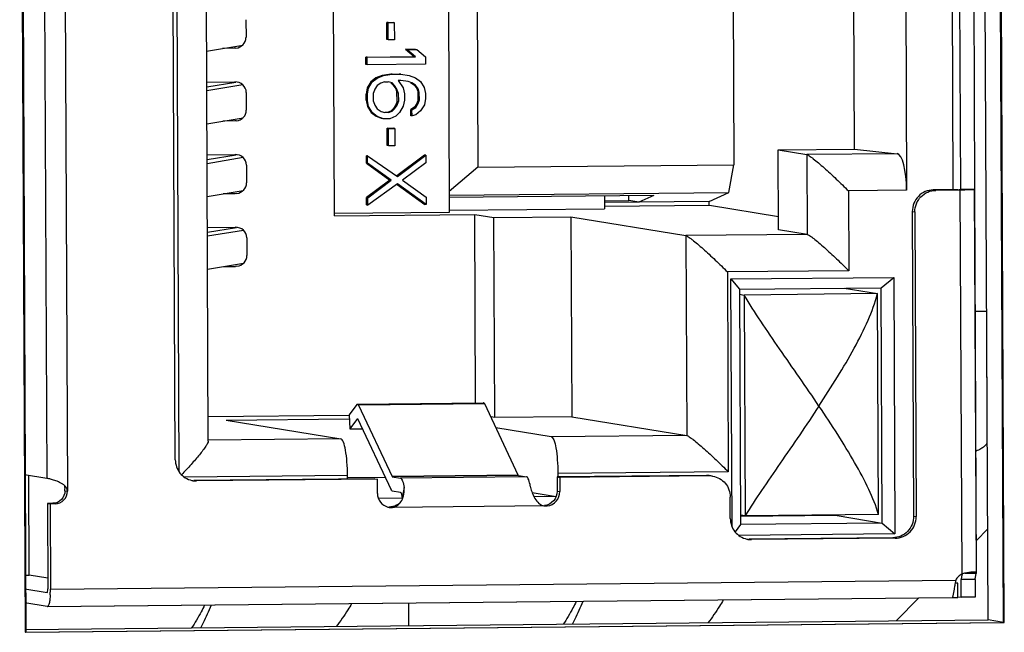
# Model space of a CAD drawing. Header units: millimetres. Extents: x 0 to 1750, y -1720 to 477.
# Tile 48 of 256: x 365 to 378, y -955 to -946. Entities that reach past the tile are written whole.
import ezdxf

# ---------------------------------------------------------------- set-up
doc = ezdxf.new("R2010")
doc.units = ezdxf.units.MM
doc.header["$LTSCALE"] = 92.51
for name, color, linetype in [('101302590_DXF_CONTINUOUS_LINE', 7, 'CONTINUOUS'), ('3_5DISK_DXF_CONTINUOUS_LINE', 7, 'CONTINUOUS'), ('DE-11-072043DXF_CONTINUOUS_LINE', 7, 'CONTINUOUS'), ('DE-13-001875DXF_CONTINUOUS_LINE', 7, 'CONTINUOUS')]:
    doc.layers.add(name, color=color, linetype=linetype)

msp = doc.modelspace()

# ---------------------------------------------------------------- linework, layer by layer
at = {"layer": '101302590_DXF_CONTINUOUS_LINE'}
for p, q in [((378.335, -954.821), (378.26, -937.629)), ((364.535, -937.765), (364.61, -954.957)), ((365.134, -939.733), (365.192, -952.977)), ((364.844, -939.903), (364.901, -952.797)), ((366.759, -952.707), (366.703, -939.972)), ((366.705, -952.537), (366.651, -940.143)), ((367.168, -952.274), (367.115, -940.353)), ((368.938, -949.116), (368.91, -942.819)), ((370.522, -942.803), (370.549, -949.069)), ((370.928, -943.386), (370.95, -948.434)), ((374.519, -943.35), (374.541, -948.398)), ((376.943, -943.7), (376.965, -948.757)), ((377.591, -943.708), (377.613, -948.749)), ((377.723, -948.747), (377.7, -943.707)), ((377.897, -943.697), (377.919, -948.745)), ((376.234, -948.18), (376.216, -944.192)), ((367.696, -946.365), (367.697, -946.614)), ((369.672, -946.402), (369.759, -946.401)), ((369.69, -946.405), (369.672, -946.402)), ((369.673, -946.644), (369.672, -946.402)), ((369.69, -946.405), (369.777, -946.404)), ((369.691, -946.647), (369.69, -946.405)), ((369.777, -946.404), (369.778, -946.646)), ((367.144, -946.804), (367.65, -946.72)), ((369.691, -946.647), (369.673, -946.644)), ((369.778, -946.646), (369.691, -946.647)), ((367.536, -946.766), (367.365, -946.768)), ((367.556, -946.764), (367.536, -946.766)), ((369.379, -946.889), (370.056, -946.882)), ((369.397, -946.892), (369.379, -946.889)), ((369.379, -946.993), (369.379, -946.889)), ((369.397, -946.892), (370.074, -946.885)), ((369.397, -946.996), (369.397, -946.892)), ((369.934, -946.78), (370.073, -946.778)), ((369.952, -946.783), (369.934, -946.78)), ((369.934, -946.78), (370.056, -946.882)), ((369.952, -946.783), (370.091, -946.781)), ((370.074, -946.885), (369.952, -946.783)), ((370.074, -946.885), (370.056, -946.882)), ((370.091, -946.781), (370.213, -946.884)), ((370.213, -946.884), (370.214, -946.987)), ((369.397, -946.996), (369.379, -946.993)), ((370.214, -946.987), (369.397, -946.996)), ((369.606, -947.146), (369.519, -947.181)), ((369.537, -947.184), (369.624, -947.149)), ((369.727, -947.127), (369.606, -947.146)), ((369.624, -947.149), (369.606, -947.146)), ((369.624, -947.149), (369.745, -947.13)), ((369.727, -947.127), (369.849, -947.126)), ((369.745, -947.13), (369.727, -947.127)), ((369.745, -947.13), (369.867, -947.129)), ((369.867, -947.129), (369.849, -947.126)), ((369.867, -947.129), (369.988, -947.145)), ((369.988, -947.145), (370.075, -947.179)), ((367.145, -947.24), (367.538, -947.236)), ((367.146, -947.307), (367.554, -947.239)), ((367.654, -947.28), (367.146, -947.364)), ((369.45, -947.234), (369.398, -947.321)), ((369.416, -947.324), (369.468, -947.237)), ((369.519, -947.181), (369.45, -947.234)), ((369.468, -947.237), (369.45, -947.234)), ((369.468, -947.237), (369.537, -947.184)), ((369.537, -947.288), (369.503, -947.34)), ((369.537, -947.184), (369.519, -947.181)), ((369.589, -947.253), (369.537, -947.288)), ((369.641, -947.235), (369.589, -947.253)), ((369.641, -947.235), (369.693, -947.235)), ((369.746, -947.251), (369.693, -947.235)), ((369.728, -947.248), (369.763, -947.283)), ((369.78, -947.286), (369.746, -947.251)), ((369.763, -947.283), (369.78, -947.286)), ((369.763, -947.283), (369.798, -947.334)), ((369.815, -947.337), (369.78, -947.286)), ((369.867, -947.216), (369.832, -947.216)), ((369.832, -947.216), (369.902, -947.319)), ((369.971, -947.232), (369.867, -947.216)), ((370.024, -947.249), (369.971, -947.232)), ((370.006, -947.246), (370.058, -947.28)), ((370.076, -947.283), (370.024, -947.249)), ((370.076, -947.283), (370.058, -947.28)), ((370.058, -947.28), (370.093, -947.331)), ((370.075, -947.179), (370.145, -947.23)), ((370.111, -947.334), (370.076, -947.283)), ((370.145, -947.23), (370.198, -947.316)), ((367.7, -947.384), (367.701, -947.634)), ((369.398, -947.321), (369.381, -947.407)), ((369.399, -947.41), (369.381, -947.407)), ((369.381, -947.494), (369.381, -947.407)), ((369.416, -947.324), (369.398, -947.321)), ((369.399, -947.41), (369.416, -947.324)), ((369.399, -947.497), (369.399, -947.41)), ((369.503, -947.34), (369.486, -947.392)), ((369.486, -947.513), (369.486, -947.392)), ((369.798, -947.334), (369.815, -947.337)), ((369.798, -947.334), (369.815, -947.386)), ((369.833, -947.389), (369.815, -947.337)), ((369.815, -947.386), (369.833, -947.389)), ((369.816, -947.507), (369.815, -947.386)), ((369.833, -947.389), (369.834, -947.51)), ((369.902, -947.319), (369.92, -947.405)), ((369.92, -947.405), (369.92, -947.492)), ((370.111, -947.334), (370.093, -947.331)), ((370.093, -947.331), (370.111, -947.383)), ((370.128, -947.386), (370.111, -947.334)), ((370.128, -947.386), (370.111, -947.383)), ((370.111, -947.487), (370.111, -947.383)), ((370.129, -947.489), (370.128, -947.386)), ((370.198, -947.316), (370.215, -947.402)), ((370.215, -947.402), (370.216, -947.471)), ((369.399, -947.497), (369.381, -947.494)), ((369.381, -947.494), (369.399, -947.58)), ((369.417, -947.583), (369.399, -947.497)), ((369.417, -947.583), (369.399, -947.58)), ((369.399, -947.58), (369.452, -947.666)), ((369.469, -947.669), (369.417, -947.583)), ((369.486, -947.513), (369.504, -947.565)), ((369.504, -947.565), (369.539, -947.616)), ((369.799, -947.559), (369.764, -947.611)), ((369.782, -947.614), (369.816, -947.562)), ((369.816, -947.507), (369.799, -947.559)), ((369.799, -947.559), (369.816, -947.562)), ((369.816, -947.507), (369.834, -947.51)), ((369.816, -947.562), (369.834, -947.51)), ((369.903, -947.578), (369.852, -947.665)), ((369.92, -947.492), (369.903, -947.578)), ((370.094, -947.539), (370.059, -947.591)), ((370.077, -947.594), (370.112, -947.542)), ((370.111, -947.487), (370.094, -947.539)), ((370.112, -947.542), (370.094, -947.539)), ((370.129, -947.489), (370.111, -947.487)), ((370.112, -947.542), (370.129, -947.489)), ((370.199, -947.558), (370.147, -947.645)), ((370.216, -947.471), (370.199, -947.558)), ((369.469, -947.669), (369.452, -947.666)), ((369.452, -947.666), (369.521, -947.717)), ((369.539, -947.72), (369.469, -947.669)), ((369.539, -947.72), (369.521, -947.717)), ((369.521, -947.717), (369.608, -947.751)), ((369.539, -947.616), (369.591, -947.65)), ((369.626, -947.754), (369.539, -947.72)), ((369.591, -947.65), (369.643, -947.667)), ((369.695, -947.667), (369.643, -947.667)), ((369.729, -947.646), (369.677, -947.664)), ((369.695, -947.667), (369.747, -947.649)), ((369.8, -947.717), (369.713, -947.753)), ((369.764, -947.611), (369.729, -947.646)), ((369.747, -947.649), (369.729, -947.646)), ((369.747, -947.649), (369.782, -947.614)), ((369.764, -947.611), (369.782, -947.614)), ((369.852, -947.665), (369.8, -947.717)), ((370.059, -947.591), (370.007, -947.626)), ((370.025, -947.629), (370.007, -947.626)), ((370.008, -947.712), (370.007, -947.626)), ((370.026, -947.715), (370.008, -947.712)), ((370.025, -947.629), (370.077, -947.594)), ((370.026, -947.715), (370.025, -947.629)), ((370.078, -947.697), (370.026, -947.715)), ((370.077, -947.594), (370.059, -947.591)), ((370.147, -947.645), (370.078, -947.697)), ((367.148, -947.824), (367.655, -947.74)), ((367.54, -947.785), (367.37, -947.787)), ((367.561, -947.784), (367.54, -947.785)), ((369.713, -947.753), (369.626, -947.754)), ((369.678, -947.888), (369.765, -947.888)), ((369.696, -947.891), (369.678, -947.888)), ((369.679, -948.13), (369.678, -947.888)), ((369.696, -947.891), (369.783, -947.89)), ((369.697, -948.133), (369.696, -947.891)), ((369.783, -947.89), (369.765, -947.888)), ((369.783, -947.89), (369.784, -948.132)), ((369.697, -948.133), (369.679, -948.13)), ((369.784, -948.132), (369.697, -948.133)), ((367.15, -948.259), (367.542, -948.255)), ((367.15, -948.326), (367.558, -948.259)), ((369.403, -948.274), (369.385, -948.272)), ((369.385, -948.375), (369.385, -948.272)), ((369.403, -948.274), (369.821, -948.564)), ((369.403, -948.378), (369.403, -948.274)), ((370.201, -948.263), (369.813, -948.554)), ((369.821, -948.564), (370.219, -948.266)), ((370.219, -948.266), (370.201, -948.263)), ((370.219, -948.266), (370.22, -948.37)), ((375.161, -948.19), (376.234, -948.18)), ((375.161, -948.19), (375.564, -948.256)), ((375.166, -949.31), (375.161, -948.19)), ((376.83, -948.244), (375.564, -948.256)), ((375.564, -948.256), (375.569, -949.376)), ((376.234, -948.18), (376.83, -948.244)), ((367.658, -948.299), (367.15, -948.384)), ((367.705, -948.404), (367.706, -948.653)), ((369.403, -948.378), (369.385, -948.375)), ((369.385, -948.375), (369.716, -948.614)), ((369.734, -948.617), (369.403, -948.378)), ((370.22, -948.37), (369.891, -948.615)), ((370.95, -948.434), (374.541, -948.398)), ((374.471, -948.786), (374.541, -948.398)), ((370.95, -948.434), (370.548, -948.774)), ((369.716, -948.614), (369.387, -948.859)), ((369.405, -948.862), (369.734, -948.617)), ((369.821, -948.668), (369.406, -948.966)), ((369.734, -948.617), (369.716, -948.614)), ((369.817, -948.674), (370.204, -948.955)), ((370.222, -948.958), (369.821, -948.668)), ((369.891, -948.615), (370.222, -948.854)), ((367.153, -948.843), (367.659, -948.759)), ((367.545, -948.805), (367.374, -948.807)), ((367.565, -948.803), (367.545, -948.805)), ((370.548, -948.825), (374.471, -948.786)), ((373.416, -948.829), (370.548, -948.858)), ((373.416, -948.829), (373.21, -948.925)), ((374.194, -948.916), (374.471, -948.786)), ((376.965, -948.757), (376.148, -948.766)), ((376.148, -948.766), (376.152, -949.885)), ((377.682, -948.749), (377.338, -948.752)), ((377.338, -948.752), (377.374, -948.758)), ((377.718, -948.755), (377.374, -948.758)), ((377.742, -954.137), (377.718, -948.755)), ((377.723, -948.755), (377.718, -948.755)), ((377.919, -948.745), (377.723, -948.747)), ((377.723, -948.747), (377.723, -948.747)), ((377.943, -954.112), (377.919, -948.745)), ((377.947, -954.12), (377.923, -948.746)), ((369.405, -948.862), (369.387, -948.859)), ((369.388, -948.963), (369.387, -948.859)), ((369.388, -948.963), (369.406, -948.966)), ((369.406, -948.966), (369.405, -948.862)), ((370.222, -948.958), (370.204, -948.955)), ((370.222, -948.854), (370.222, -948.958)), ((372.727, -948.836), (372.728, -949.016)), ((372.727, -948.905), (373.067, -948.902)), ((374.194, -948.916), (372.727, -948.93)), ((372.727, -948.981), (374.198, -948.966)), ((373.067, -948.902), (373.067, -948.833)), ((373.21, -948.925), (373.067, -948.902)), ((374.195, -948.966), (374.194, -948.916)), ((374.198, -948.966), (375.165, -949.124)), ((370.549, -949.069), (368.937, -949.085)), ((368.938, -949.116), (370.905, -949.096)), ((370.549, -949.037), (372.728, -949.016)), ((370.905, -949.096), (371.174, -949.14)), ((370.917, -951.74), (370.905, -949.096)), ((377.044, -949.055), (377.08, -949.061)), ((377.044, -949.055), (377.063, -953.328)), ((377.08, -949.061), (377.099, -953.334)), ((371.174, -949.14), (372.256, -949.13)), ((371.186, -951.944), (371.174, -949.14)), ((372.256, -949.13), (373.867, -949.392)), ((372.256, -949.13), (372.268, -951.933)), ((367.154, -949.279), (367.547, -949.275)), ((367.155, -949.346), (367.563, -949.278)), ((367.663, -949.319), (367.155, -949.403)), ((375.569, -949.376), (373.867, -949.392)), ((375.569, -949.376), (375.166, -949.31)), ((367.709, -949.423), (367.71, -949.673)), ((373.867, -949.392), (373.879, -952.196)), ((367.157, -949.863), (367.663, -949.779)), ((367.379, -949.826), (367.549, -949.825)), ((367.57, -949.823), (367.549, -949.825)), ((376.152, -949.885), (374.45, -949.902)), ((374.45, -949.902), (374.463, -952.706)), ((374.5, -950.001), (376.783, -949.979)), ((374.5, -950.001), (374.621, -950.146)), ((374.515, -953.475), (374.5, -950.001)), ((376.609, -950.126), (376.783, -949.979)), ((376.783, -949.979), (376.798, -953.577)), ((374.621, -950.146), (376.609, -950.126)), ((374.621, -950.146), (374.636, -953.444)), ((376.555, -950.207), (374.686, -950.226)), ((376.088, -950.131), (376.555, -950.207)), ((376.569, -953.306), (376.555, -950.207)), ((376.623, -953.424), (376.609, -950.126)), ((374.622, -950.215), (374.686, -950.226)), ((374.686, -950.226), (374.7, -953.324)), ((378.083, -950.453), (378.091, -952.287)), ((369.252, -951.762), (369.143, -951.908)), ((369.26, -951.756), (371.031, -951.739)), ((371.023, -951.744), (369.26, -951.762)), ((369.26, -951.756), (369.261, -951.756)), ((371.045, -951.753), (369.274, -951.771)), ((369.274, -951.771), (369.745, -952.772)), ((371.032, -951.739), (371.031, -951.739)), ((371.516, -952.755), (371.045, -951.753)), ((369.143, -951.918), (367.166, -951.937)), ((367.418, -951.981), (369.146, -951.964)), ((367.418, -951.981), (369.029, -952.244)), ((369.143, -951.908), (369.153, -952.103)), ((369.262, -951.957), (369.153, -952.103)), ((369.263, -951.957), (369.733, -952.959)), ((371.186, -951.944), (371.131, -951.935)), ((372.268, -951.933), (371.186, -951.944)), ((372.268, -951.933), (373.879, -952.196)), ((369.153, -952.103), (369.331, -952.101)), ((371.98, -952.215), (371.202, -952.088)), ((369.029, -952.244), (367.167, -952.263)), ((373.879, -952.196), (371.98, -952.215)), ((364.587, -952.746), (364.901, -952.797)), ((364.654, -954.154), (364.648, -952.756)), ((364.901, -952.797), (364.902, -952.798)), ((369.12, -952.759), (366.832, -952.781)), ((369.504, -952.803), (366.966, -952.828)), ((369.54, -952.809), (367.002, -952.834)), ((369.121, -952.807), (369.12, -952.759)), ((369.651, -952.784), (369.121, -952.789)), ((369.541, -953.009), (369.54, -952.809)), ((371.516, -952.755), (369.745, -952.772)), ((371.518, -952.757), (369.747, -952.775)), ((369.747, -952.775), (369.862, -952.793)), ((371.633, -952.776), (369.862, -952.793)), ((371.518, -952.757), (371.633, -952.776)), ((374.158, -952.757), (372.062, -952.778)), ((372.062, -952.778), (372.098, -952.784)), ((372.062, -952.778), (372.063, -952.978)), ((374.463, -952.706), (372.072, -952.729)), ((372.072, -952.729), (372.072, -952.778)), ((374.194, -952.763), (372.098, -952.784)), ((372.098, -952.784), (372.099, -952.984)), ((365.156, -952.971), (365.192, -952.977)), ((369.748, -952.975), (369.863, -952.993)), ((369.915, -952.927), (369.889, -953.06)), ((369.889, -953.076), (369.554, -953.079)), ((369.865, -952.994), (369.863, -952.993)), ((371.709, -952.995), (372.05, -953.05)), ((372.048, -953.054), (371.737, -953.058)), ((372.063, -952.978), (372.099, -952.984)), ((374.491, -953.36), (374.49, -953.06)), ((364.985, -953.148), (364.911, -953.149)), ((364.911, -953.149), (364.947, -953.155)), ((364.911, -953.149), (364.916, -954.348)), ((365.021, -953.154), (364.947, -953.155)), ((364.947, -953.155), (364.952, -954.354)), ((369.702, -953.204), (369.706, -953.204)), ((371.903, -953.185), (369.739, -953.207)), ((371.88, -953.184), (371.884, -953.184)), ((374.7, -953.324), (374.635, -953.314)), ((375.988, -953.321), (374.635, -953.334)), ((376.569, -953.306), (374.7, -953.324)), ((375.915, -953.312), (375.988, -953.321)), ((375.988, -953.312), (375.988, -953.321)), ((375.988, -953.321), (376.623, -953.424)), ((377.063, -953.328), (377.099, -953.334)), ((374.636, -953.444), (374.557, -953.546)), ((376.623, -953.424), (374.636, -953.444)), ((376.623, -953.424), (376.798, -953.577)), ((376.798, -953.577), (374.611, -953.599)), ((376.769, -953.631), (374.752, -953.651)), ((376.805, -953.637), (374.788, -953.657)), ((364.594, -954.155), (364.654, -954.154)), ((364.916, -954.197), (364.654, -954.154)), ((377.927, -954.215), (377.73, -954.217)), ((377.732, -954.466), (377.73, -954.217)), ((377.779, -954.129), (377.943, -954.128)), ((377.919, -954.112), (377.911, -954.112)), ((377.927, -954.215), (377.928, -954.465)), ((364.594, -954.346), (364.908, -954.397)), ((364.952, -954.354), (377.654, -954.228)), ((377.63, -954.352), (377.613, -954.447)), ((377.638, -954.305), (377.63, -954.352)), ((377.682, -954.267), (377.645, -954.268)), ((377.676, -954.266), (377.648, -954.262)), ((377.682, -954.467), (377.682, -954.267)), ((364.908, -954.597), (377.61, -954.47)), ((364.91, -954.597), (377.61, -954.471)), ((377.61, -954.467), (377.609, -954.469)), ((377.61, -954.471), (377.61, -954.47)), ((377.684, -954.459), (377.732, -954.466)), ((377.928, -954.465), (377.732, -954.466)), ((364.908, -954.597), (364.595, -954.545)), ((364.91, -954.597), (364.908, -954.597)), ((364.61, -954.957), (378.335, -954.821))]:
    msp.add_line(p, q, dxfattribs=at)
for points in [[(369.262, -951.956), (369.262, -951.956), (369.262, -951.956), (369.262, -951.956), (369.262, -951.956), (369.262, -951.956), (369.262, -951.956), (369.262, -951.957), (369.262, -951.957), (369.262, -951.957)], [(369.865, -953.127), (369.861, -953.133), (369.856, -953.139), (369.851, -953.144), (369.846, -953.149), (369.841, -953.154), (369.836, -953.158), (369.831, -953.162), (369.826, -953.165), (369.822, -953.168), (369.817, -953.171), (369.812, -953.174), (369.808, -953.176)]]:
    msp.add_lwpolyline(points, dxfattribs=at)
for centre, radius, start, end in [((369.213, -951.799), 0.0675, 25.1106, 27.7469), ((371.043, -951.759), 0.0252, 139.4782, 143.3799), ((366.999, -952.542), 0.292, 257.3348, 260.7308), ((366.999, -952.543), 0.291, 260.7197, 270.5398), ((374.161, -953.048), 0.291, 80.7197, 90.5398), ((374.196, -953.054), 0.291, 80.7197, 90.5398), ((365.025, -953.04), 0.189, 46.6128, 49.1957), ((364.757, -952.973), 0.399, 0.2448, 4.3891), ((369.465, -953.132), 0.43, 9.5841, 11.2355), ((369.737, -953.012), 0.195, 255.3769, 260.732), ((369.737, -953.013), 0.194, 260.7197, 270.5398), ((371.903, -953.051), 0.134, 252.9051, 261.8009), ((371.902, -953.057), 0.128, 261.8273, 270.5268), ((371.901, -952.992), 0.193, 270.5836, 276.8358), ((374.785, -953.364), 0.292, 257.3348, 260.7308), ((374.785, -953.366), 0.291, 260.7197, 270.5398), ((377.836, -954.316), 0.203, 135.9364, 154.1237), ((378.456, -954.279), 0.728, 174.0955, 175.0828), ((378.109, -954.233), 0.378, 169.0391, 170.5589), ((378.033, -954.218), 0.3, 167.2831, 169.0482), ((377.961, -955.048), 0.937, 102.9924, 103.5243), ((377.917, -954.298), 0.186, 88.5134, 89.3859), ((363.576, -954.36), 1.376, 359.1409, 0.2515), ((380.868, -954.903), 3.284, 168.7278, 169.499), ((379.575, -954.646), 1.967, 167.7143, 168.7129), ((363.7, -954.363), 1.252, 356.901, 358.4943), ((363.602, -954.36), 1.35, 358.4779, 359.142)]:
    msp.add_arc(centre, radius, start, end, dxfattribs=at)
for centre, major_axis, ratio, start_param, end_param in [((367.535, -946.616), (0.161, 0.007), 0.92788, -1.47973, -0.037019), ((367.539, -947.386), (0.161, 0.007), 0.92788, 6.246167, 7.816963), ((367.54, -947.636), (0.161, 0.007), 0.92788, -1.47973, -0.037019), ((367.543, -948.405), (0.161, 0.007), 0.92788, 6.246167, 7.816963), ((376.832, -948.743), (-0.006, 0.5), 0.264807, -1.602546, -0.03175), ((367.544, -948.655), (0.161, 0.007), 0.92788, -1.47973, -0.037019), ((367.547, -949.425), (0.161, 0.007), 0.92788, 6.246167, 7.816963), ((367.549, -949.675), (0.161, 0.007), 0.92788, -1.47973, -0.037019)]:
    msp.add_ellipse(centre, major_axis=major_axis, ratio=ratio, start_param=start_param, end_param=end_param, dxfattribs=at)
for points, knots in [([(375.564, -948.256), (375.569, -948.257), (375.581, -948.262), (375.601, -948.274), (375.627, -948.293), (375.67, -948.325), (375.731, -948.376), (375.809, -948.444), (375.893, -948.52), (376.007, -948.627), (376.091, -948.709), (376.148, -948.766)], [0, 0, 0, 0, 0.019409, 0.050096, 0.091055, 0.140702, 0.259596, 0.395875, 0.542146, 0.693632, 1, 1, 1, 1]), ([(377.338, -948.752), (377.3, -948.753), (377.222, -948.769), (377.124, -948.837), (377.059, -948.937), (377.044, -949.016), (377.044, -949.055)], [0, 0, 0, 0, 0.24803, 0.497433, 0.748336, 1, 1, 1, 1]), ([(377.08, -949.061), (377.08, -949.022), (377.095, -948.943), (377.16, -948.843), (377.257, -948.775), (377.335, -948.758), (377.374, -948.758)], [0, 0, 0, 0, 0.251664, 0.502568, 0.75197, 1, 1, 1, 1]), ([(377.682, -948.749), (377.688, -948.749), (377.697, -948.749), (377.709, -948.748), (377.716, -948.748), (377.72, -948.748), (377.722, -948.747), (377.723, -948.747), (377.723, -948.747)], [0, 0, 0, 0, 0.39361, 0.716043, 0.836801, 0.925874, 0.980414, 1, 1, 1, 1]), ([(377.871, -948.751), (377.861, -948.752), (377.812, -948.753), (377.763, -948.754), (377.723, -948.755)], [0, 0, 0, 0, 0.204102, 1, 1, 1, 1]), ([(377.923, -948.746), (377.923, -948.747), (377.916, -948.747), (377.909, -948.749), (377.891, -948.75), (377.879, -948.751), (377.871, -948.751)], [0, 0, 0, 0, 0.068315, 0.260742, 0.573945, 1, 1, 1, 1]), ([(377.919, -948.745), (377.92, -948.745), (377.921, -948.745), (377.923, -948.745), (377.923, -948.746)], [0, 0, 0, 0, 0.418443, 1, 1, 1, 1]), ([(375.569, -949.376), (375.574, -949.376), (375.586, -949.382), (375.606, -949.394), (375.632, -949.412), (375.675, -949.445), (375.736, -949.495), (375.814, -949.563), (375.897, -949.639), (376.012, -949.746), (376.096, -949.829), (376.152, -949.885)], [0, 0, 0, 0, 0.019409, 0.050096, 0.091055, 0.140702, 0.259596, 0.395875, 0.542146, 0.693632, 1, 1, 1, 1]), ([(373.867, -949.392), (373.872, -949.393), (373.884, -949.399), (373.904, -949.411), (373.93, -949.429), (373.973, -949.462), (374.034, -949.512), (374.112, -949.58), (374.195, -949.656), (374.309, -949.763), (374.394, -949.846), (374.45, -949.902)], [0, 0, 0, 0, 0.019409, 0.050096, 0.091055, 0.140702, 0.259596, 0.395875, 0.542146, 0.693632, 1, 1, 1, 1]), ([(375.735, -951.783), (375.823, -951.649), (375.994, -951.382), (376.229, -950.982), (376.424, -950.596), (376.523, -950.335), (376.555, -950.207)], [0, 0, 0, 0, 0.270817, 0.532838, 0.779043, 1, 1, 1, 1]), ([(375.735, -951.783), (375.554, -951.514), (375.277, -951.121), (374.922, -950.605), (374.759, -950.351), (374.686, -950.226)], [0, 0, 0, 0, 0.518165, 0.76866, 1, 1, 1, 1]), ([(377.931, -950.452), (377.953, -950.452), (377.984, -950.452), (378.022, -950.452), (378.043, -950.452), (378.06, -950.452), (378.071, -950.453), (378.077, -950.453), (378.08, -950.453), (378.083, -950.453), (378.083, -950.453)], [0, 0, 0, 0, 0.436785, 0.608651, 0.749382, 0.858894, 0.937137, 0.964537, 0.98413, 1, 1, 1, 1]), ([(369.252, -951.762), (369.252, -951.761), (369.254, -951.759), (369.258, -951.756), (369.26, -951.756)], [0, 0, 0, 0, 0.309776, 1, 1, 1, 1]), ([(369.261, -951.756), (369.262, -951.757), (369.268, -951.759), (369.271, -951.764), (369.273, -951.768)], [0, 0, 0, 0, 0.18576, 1, 1, 1, 1]), ([(371.031, -951.739), (371.029, -951.739), (371.026, -951.74), (371.024, -951.742), (371.024, -951.743)], [0, 0, 0, 0, 0.700103, 1, 1, 1, 1]), ([(371.045, -951.753), (371.044, -951.751), (371.041, -951.746), (371.037, -951.74), (371.032, -951.739)], [0, 0, 0, 0, 0.339792, 1, 1, 1, 1]), ([(375.735, -951.783), (375.557, -952.054), (375.285, -952.447), (374.934, -952.956), (374.772, -953.203), (374.7, -953.324)], [0, 0, 0, 0, 0.522875, 0.77243, 1, 1, 1, 1]), ([(376.569, -953.306), (376.536, -953.185), (376.433, -952.935), (376.234, -952.564), (375.996, -952.176), (375.824, -951.916), (375.735, -951.783)], [0, 0, 0, 0, 0.216436, 0.461512, 0.725175, 1, 1, 1, 1]), ([(369.263, -951.957), (369.263, -951.957), (369.263, -951.957), (369.262, -951.956), (369.262, -951.956)], [0, 0, 0, 0, 0.608688, 1, 1, 1, 1]), ([(367.168, -952.274), (367.168, -952.284), (367.155, -952.31), (367.13, -952.353), (367.091, -952.407), (367.042, -952.468), (366.987, -952.535), (366.904, -952.629), (366.838, -952.7), (366.792, -952.748)], [0, 0, 0, 0, 0.0517, 0.137144, 0.248645, 0.378948, 0.522639, 0.675836, 1, 1, 1, 1]), ([(369.12, -952.759), (369.12, -952.694), (369.116, -952.575), (369.098, -952.417), (369.075, -952.312), (369.051, -952.26), (369.036, -952.245), (369.029, -952.244)], [0, 0, 0, 0, 0.361327, 0.673808, 0.893109, 0.959694, 1, 1, 1, 1]), ([(371.98, -952.215), (371.987, -952.216), (372.003, -952.231), (372.026, -952.283), (372.049, -952.388), (372.067, -952.545), (372.072, -952.665), (372.072, -952.729)], [0, 0, 0, 0, 0.040306, 0.106891, 0.326192, 0.638673, 1, 1, 1, 1]), ([(373.879, -952.196), (373.884, -952.197), (373.896, -952.202), (373.916, -952.215), (373.942, -952.233), (373.985, -952.265), (374.046, -952.316), (374.124, -952.384), (374.208, -952.46), (374.322, -952.567), (374.407, -952.649), (374.463, -952.706)], [0, 0, 0, 0, 0.019409, 0.050096, 0.091055, 0.140702, 0.259596, 0.395875, 0.542146, 0.693632, 1, 1, 1, 1]), ([(378.091, -952.287), (378.091, -952.312), (378.059, -952.352), (378.002, -952.387), (377.962, -952.406), (377.94, -952.416)], [0, 0, 0, 0, 0.363792, 0.642195, 1, 1, 1, 1]), ([(366.705, -952.537), (366.706, -952.603), (366.751, -952.737), (366.872, -952.813), (366.935, -952.827)], [0, 0, 0, 0, 0.502552, 1, 1, 1, 1]), ([(365.117, -952.874), (365.094, -952.86), (365.05, -952.839), (364.987, -952.818), (364.938, -952.805), (364.912, -952.799), (364.902, -952.798)], [0, 0, 0, 0, 0.340731, 0.641942, 0.870392, 1, 1, 1, 1]), ([(369.745, -952.772), (369.745, -952.773), (369.745, -952.774), (369.746, -952.775), (369.747, -952.775)], [0, 0, 0, 0, 0.609408, 1, 1, 1, 1]), ([(369.866, -952.795), (369.872, -952.797), (369.883, -952.811), (369.901, -952.855), (369.909, -952.896), (369.915, -952.927)], [0, 0, 0, 0, 0.132794, 0.343073, 1, 1, 1, 1]), ([(371.518, -952.757), (371.517, -952.757), (371.516, -952.756), (371.516, -952.755), (371.516, -952.755)], [0, 0, 0, 0, 0.390592, 1, 1, 1, 1]), ([(371.685, -952.909), (371.68, -952.878), (371.672, -952.837), (371.653, -952.793), (371.643, -952.78), (371.637, -952.777)], [0, 0, 0, 0, 0.656927, 0.867206, 1, 1, 1, 1]), ([(374.243, -952.767), (374.277, -952.772), (374.344, -952.796), (374.425, -952.863), (374.478, -952.955), (374.49, -953.025), (374.49, -953.06)], [0, 0, 0, 0, 0.248406, 0.497565, 0.748137, 1, 1, 1, 1]), ([(365.156, -952.971), (365.156, -953.016), (365.121, -953.109), (365.029, -953.148), (364.985, -953.148)], [0, 0, 0, 0, 0.502778, 1, 1, 1, 1]), ([(365.192, -952.977), (365.192, -952.963), (365.184, -952.935), (365.165, -952.912), (365.155, -952.903)], [0, 0, 0, 0, 0.498909, 1, 1, 1, 1]), ([(369.748, -952.975), (369.746, -952.974), (369.74, -952.971), (369.736, -952.964), (369.733, -952.959)], [0, 0, 0, 0, 0.177964, 1, 1, 1, 1]), ([(369.89, -953.091), (369.896, -953.077), (369.916, -953.025), (369.921, -952.967), (369.915, -952.927)], [0, 0, 0, 0, 0.271639, 1, 1, 1, 1]), ([(371.685, -952.909), (371.69, -952.934), (371.704, -952.986), (371.746, -953.087), (371.808, -953.163), (371.863, -953.18)], [0, 0, 0, 0, 0.223997, 0.478712, 1, 1, 1, 1]), ([(365.021, -953.154), (365.065, -953.153), (365.157, -953.114), (365.192, -953.022), (365.192, -952.977)], [0, 0, 0, 0, 0.497223, 1, 1, 1, 1]), ([(369.541, -953.009), (369.541, -953.052), (369.57, -953.139), (369.647, -953.19), (369.688, -953.201)], [0, 0, 0, 0, 0.502521, 1, 1, 1, 1]), ([(369.887, -953.048), (369.884, -953.035), (369.88, -953.017), (369.871, -952.997), (369.865, -952.994)], [0, 0, 0, 0, 0.653786, 1, 1, 1, 1]), ([(372.063, -952.978), (372.063, -953.026), (372.027, -953.126), (371.931, -953.174), (371.883, -953.179)], [0, 0, 0, 0, 0.502511, 1, 1, 1, 1]), ([(371.924, -953.184), (371.971, -953.178), (372.064, -953.13), (372.099, -953.031), (372.099, -952.984)], [0, 0, 0, 0, 0.49756, 1, 1, 1, 1]), ([(374.491, -953.36), (374.492, -953.425), (374.537, -953.56), (374.658, -953.635), (374.721, -953.65)], [0, 0, 0, 0, 0.502552, 1, 1, 1, 1]), ([(377.063, -953.328), (377.063, -953.367), (377.048, -953.446), (376.983, -953.546), (376.885, -953.614), (376.807, -953.63), (376.769, -953.631)], [0, 0, 0, 0, 0.251664, 0.502568, 0.75197, 1, 1, 1, 1]), ([(376.805, -953.637), (376.843, -953.636), (376.921, -953.62), (377.019, -953.552), (377.084, -953.452), (377.099, -953.373), (377.099, -953.334)], [0, 0, 0, 0, 0.24803, 0.497433, 0.748336, 1, 1, 1, 1]), ([(377.736, -954.171), (377.736, -954.173), (377.734, -954.184), (377.733, -954.196), (377.732, -954.204)], [0, 0, 0, 0, 0.23439, 1, 1, 1, 1]), ([(377.895, -954.113), (377.885, -954.114), (377.836, -954.118), (377.788, -954.127), (377.75, -954.135)], [0, 0, 0, 0, 0.204309, 1, 1, 1, 1]), ([(377.919, -954.112), (377.918, -954.112), (377.909, -954.112), (377.901, -954.113), (377.895, -954.113)], [0, 0, 0, 0, 0.222289, 1, 1, 1, 1]), ([(377.947, -954.12), (377.947, -954.117), (377.937, -954.112), (377.928, -954.112), (377.922, -954.112)], [0, 0, 0, 0, 0.312458, 1, 1, 1, 1]), ([(377.927, -954.215), (377.929, -954.198), (377.932, -954.168), (377.939, -954.139), (377.943, -954.128)], [0, 0, 0, 0, 0.580609, 1, 1, 1, 1]), ([(377.943, -954.128), (377.944, -954.127), (377.945, -954.125), (377.947, -954.122), (377.947, -954.12)], [0, 0, 0, 0, 0.32054, 1, 1, 1, 1]), ([(364.908, -954.397), (364.909, -954.397), (364.913, -954.391), (364.915, -954.376), (364.916, -954.36), (364.916, -954.348)], [0, 0, 0, 0, 0.093395, 0.306148, 1, 1, 1, 1]), ([(364.95, -954.431), (364.949, -954.453), (364.946, -954.493), (364.937, -954.546), (364.928, -954.579), (364.916, -954.597), (364.91, -954.597)], [0, 0, 0, 0, 0.384909, 0.692412, 0.898111, 1, 1, 1, 1]), ([(377.609, -954.469), (377.609, -954.47), (377.609, -954.47), (377.61, -954.471), (377.61, -954.471)], [0, 0, 0, 0, 0.677627, 1, 1, 1, 1]), ([(377.613, -954.447), (377.612, -954.45), (377.611, -954.456), (377.61, -954.462), (377.61, -954.467)], [0, 0, 0, 0, 0.327476, 1, 1, 1, 1]), ([(377.61, -954.47), (377.614, -954.47), (377.638, -954.468), (377.662, -954.468), (377.682, -954.467)], [0, 0, 0, 0, 0.159066, 1, 1, 1, 1]), ([(367.115, -954.576), (367.1, -954.607), (367.045, -954.717), (366.982, -954.825), (366.929, -954.897)], [0, 0, 0, 0, 0.276585, 1, 1, 1, 1]), ([(367.062, -954.894), (367.075, -954.87), (367.13, -954.766), (367.178, -954.658), (367.212, -954.574)], [0, 0, 0, 0, 0.231228, 1, 1, 1, 1]), ([(369.179, -954.555), (369.162, -954.584), (369.095, -954.694), (369.021, -954.801), (368.963, -954.876)], [0, 0, 0, 0, 0.265508, 1, 1, 1, 1]), ([(372.329, -954.524), (372.315, -954.555), (372.259, -954.666), (372.196, -954.773), (372.144, -954.845)], [0, 0, 0, 0, 0.276585, 1, 1, 1, 1]), ([(372.277, -954.843), (372.29, -954.819), (372.344, -954.714), (372.392, -954.606), (372.426, -954.522)], [0, 0, 0, 0, 0.231228, 1, 1, 1, 1]), ([(374.393, -954.503), (374.376, -954.532), (374.309, -954.643), (374.236, -954.749), (374.177, -954.824)], [0, 0, 0, 0, 0.265508, 1, 1, 1, 1])]:
    msp.add_open_spline(points, degree=3, knots=knots, dxfattribs=at)
for points in [[(369.862, -952.793), (369.863, -952.794), (369.865, -952.794), (369.866, -952.795)], [(371.637, -952.777), (371.636, -952.777), (371.634, -952.776), (371.633, -952.776)], [(365.149, -952.897), (365.139, -952.888), (365.128, -952.881), (365.117, -952.874)], [(365.147, -952.891), (365.151, -952.908), (365.154, -952.925), (365.155, -952.942)], [(369.845, -953.157), (369.864, -953.138), (369.879, -953.115), (369.89, -953.091)], [(369.889, -953.06), (369.891, -953.069), (369.89, -953.079), (369.888, -953.089)], [(369.808, -953.176), (369.776, -953.192), (369.739, -953.201), (369.703, -953.201)], [(369.739, -953.207), (369.757, -953.207), (369.775, -953.202), (369.792, -953.195)], [(369.792, -953.195), (369.801, -953.191), (369.811, -953.186), (369.819, -953.18)], [(369.819, -953.18), (369.828, -953.173), (369.837, -953.165), (369.845, -953.157)], [(377.742, -954.137), (377.723, -954.147), (377.705, -954.16), (377.691, -954.175)], [(377.744, -954.137), (377.742, -954.142), (377.741, -954.147), (377.74, -954.152)]]:
    msp.add_open_spline(points, degree=3, dxfattribs=at)
at = {"layer": '3_5DISK_DXF_CONTINUOUS_LINE'}
msp.add_line((369.983, -954.864), (369.982, -954.546), dxfattribs=at)
at = {"layer": 'DE-11-072043DXF_CONTINUOUS_LINE'}
for p, q in [((378.107, -954.784), (378.032, -937.628)), ((378.322, -954.819), (378.246, -937.627)), ((364.522, -937.763), (364.597, -954.955)), ((364.597, -954.918), (378.107, -954.784)), ((364.597, -954.955), (378.322, -954.819)), ((378.322, -954.819), (378.107, -954.784))]:
    msp.add_line(p, q, dxfattribs=at)
at = {"layer": 'DE-13-001875DXF_CONTINUOUS_LINE'}
for p, q in [((377.945, -953.668), (378.101, -953.512)), ((376.817, -954.796), (377.138, -954.475))]:
    msp.add_line(p, q, dxfattribs=at)

doc.saveas('drawing.dxf')
